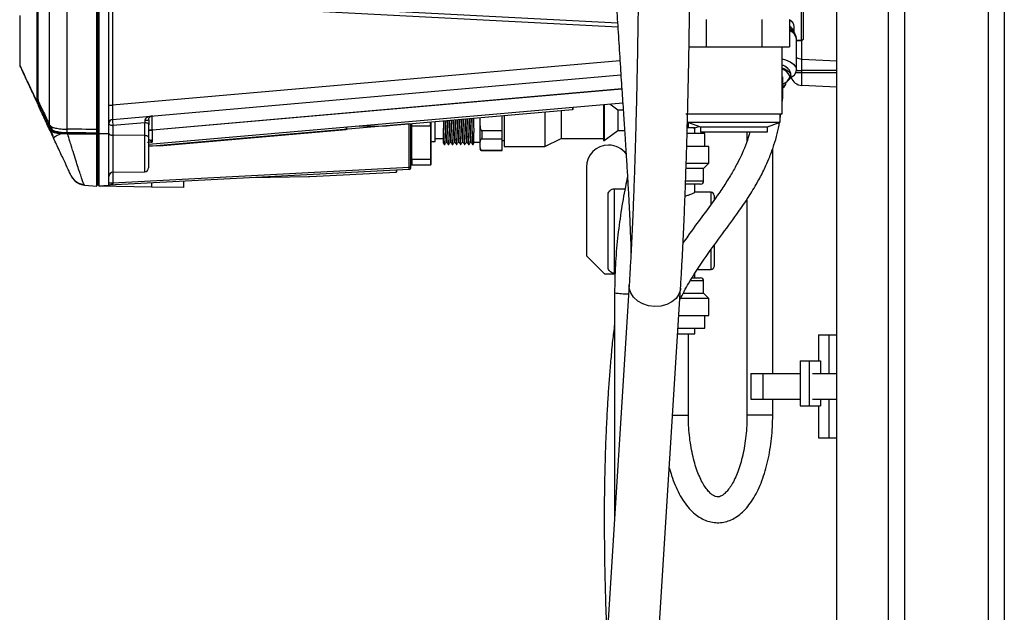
# Model space of a CAD drawing. Header units: inches. Extents: x 0.6 to 33.8, y 0 to 21.7.
# Tile 62 of 172: x 18.3 to 20.7, y 5.8 to 7.3. Entities that reach past the tile are written whole.
import ezdxf

# ---------------------------------------------------------------- set-up
doc = ezdxf.new("R2010")
doc.units = ezdxf.units.IN
doc.header["$MEASUREMENT"] = 0

msp = doc.modelspace()

# ---------------------------------------------------------------- linework, layer by layer
at = {"color": 7, "linetype": 'Continuous'}
for p, q in [((20.4586, 17.001), (20.4586, 4.251)), ((20.6618, 17.001), (20.6618, 4.251)), ((20.7008, 17.001), (20.7008, 4.251)), ((20.2946, 4.626), (20.2946, 16.626)), ((20.4196, 4.626), (20.4196, 16.626)), ((18.5002, 8.5846), (18.5002, 6.9901)), ((18.5032, 8.5846), (18.5032, 6.9901)), ((18.5278, 6.9901), (18.5278, 8.5846)), ((18.3839, 7.0106), (18.3839, 8.5642)), ((18.4267, 7.0003), (18.4267, 8.5745)), ((18.4983, 6.9999), (18.4983, 8.5749)), ((18.5368, 8.5162), (18.5368, 7.0586)), ((18.3537, 7.0807), (18.3537, 8.4941)), ((18.355, 8.4864), (18.355, 7.0883)), ((19.7622, 7.2577), (18.8756, 7.3041)), ((19.7628, 7.2478), (18.876, 7.2943)), ((20.2087, 7.2167), (20.2087, 7.2888)), ((20.2136, 7.2211), (20.2136, 7.2932)), ((18.3113, 7.2766), (18.3113, 7.1563)), ((19.9771, 7.2666), (19.9771, 7.2004)), ((20.112, 7.2666), (20.112, 7.2004)), ((20.1795, 7.2666), (20.1795, 7.2004)), ((20.1912, 7.2349), (20.1912, 7.249)), ((20.1926, 7.2326), (20.1904, 7.2361)), ((20.1966, 7.1443), (20.1966, 7.2192)), ((20.1966, 7.2167), (20.2087, 7.2167)), ((20.2087, 7.2162), (20.2087, 7.2167)), ((19.9357, 7.2004), (19.9433, 7.2004)), ((19.9433, 7.2004), (19.9771, 7.2004)), ((19.9771, 7.2004), (20.0446, 7.2004)), ((20.0446, 7.2004), (20.112, 7.2004)), ((20.112, 7.2004), (20.1458, 7.2004)), ((20.1458, 7.2004), (20.1795, 7.2004)), ((20.1614, 7.0379), (20.1614, 7.2004)), ((20.1966, 7.2162), (20.2087, 7.2162)), ((20.2094, 7.1708), (20.2094, 7.2162)), ((20.2094, 7.1708), (20.2946, 7.1663)), ((20.2094, 7.1427), (20.2094, 7.1708)), ((19.768, 7.1663), (18.5368, 7.0586)), ((20.1749, 7.149), (20.1727, 7.1506)), ((18.5368, 7.0243), (19.7703, 7.1322)), ((20.1635, 7.1056), (20.1635, 7.1277)), ((20.1795, 7.1307), (20.1799, 7.1262)), ((20.1825, 7.13), (20.1825, 7.1365)), ((20.195, 7.1378), (20.2094, 7.1378)), ((20.1965, 7.1427), (20.2094, 7.1427)), ((20.2946, 7.1427), (20.2094, 7.1427)), ((20.2094, 7.1378), (20.2094, 7.1427)), ((20.2094, 7.1378), (20.2946, 7.1378)), ((20.2094, 7.1068), (20.2094, 7.1378)), ((19.7726, 7.0981), (18.6333, 6.9984)), ((19.7726, 7.0978), (18.6333, 6.9981)), ((20.2946, 7.1023), (20.2094, 7.1068)), ((18.3537, 7.0807), (18.3556, 7.0807)), ((18.3552, 7.0611), (18.3544, 7.0638)), ((18.3569, 7.0637), (18.3564, 7.0653)), ((18.358, 7.0615), (18.3569, 7.0637)), ((18.3603, 7.0615), (18.358, 7.0615)), ((18.5278, 7.0586), (18.5368, 7.0586)), ((19.7749, 7.0637), (18.6243, 6.963)), ((19.6526, 7.053), (19.6526, 7.0481)), ((19.6546, 7.0483), (19.6546, 7.0532)), ((19.7284, 7.0596), (19.7284, 7.0231)), ((19.7294, 7.0597), (19.7294, 7.0231)), ((19.7628, 7.047), (19.7437, 7.061)), ((19.2086, 7.0092), (19.6526, 7.0481)), ((19.4282, 7.0285), (19.4282, 7.0235)), ((19.4282, 7.0285), (19.4282, 7.0235)), ((19.4823, 6.997), (19.4823, 7.0332)), ((19.4873, 7.0336), (19.4873, 6.9583)), ((19.5857, 7.0422), (19.5857, 7.0234)), ((19.625, 7.0457), (19.625, 7.023)), ((19.6546, 7.0483), (19.6526, 7.0481)), ((19.7628, 7.047), (19.7628, 7.0227)), ((19.776, 7.0469), (19.7628, 7.0469)), ((19.9277, 7.0379), (20.1614, 7.0379)), ((20.1571, 7.0267), (20.1585, 7.0379)), ((20.1571, 7.0179), (20.1571, 7.0379)), ((18.3843, 7.0102), (18.3895, 6.9991)), ((18.3895, 7.0062), (18.3895, 6.9991)), ((18.6146, 7.0163), (18.5375, 7.0096)), ((18.5375, 7.0096), (18.5375, 6.9856)), ((18.6146, 6.985), (18.6146, 7.0163)), ((19.2562, 7.0134), (18.6243, 6.9581)), ((18.6243, 6.98), (18.6243, 7.0114)), ((19.1036, 7.005), (19.1036, 7.0001)), ((19.1055, 7.0002), (19.1055, 7.0051)), ((19.1349, 7.0077), (19.2018, 7.0089)), ((19.2562, 6.9079), (19.2562, 7.0134)), ((19.2564, 7.0134), (19.2562, 7.0134)), ((19.2609, 6.9079), (19.2609, 7.0138)), ((19.2628, 7.009), (19.2628, 7.014)), ((19.2628, 7.009), (19.3081, 7.009)), ((19.2628, 6.9272), (19.2628, 7.009)), ((19.3081, 7.009), (19.3081, 7.018)), ((19.3081, 7.009), (19.3081, 6.9272)), ((19.3101, 7.0096), (19.3101, 7.0181)), ((19.3101, 6.9286), (19.3101, 7.0096)), ((19.3199, 6.9706), (19.3199, 7.019)), ((19.3396, 7.0207), (19.3396, 7.0033)), ((19.5857, 7.0234), (19.5857, 6.9583)), ((19.625, 7.023), (19.625, 6.9775)), ((19.7284, 7.0231), (19.7284, 6.973)), ((19.7294, 7.0231), (19.7294, 6.973)), ((19.7628, 7.0227), (19.7628, 6.9975)), ((19.9497, 7.0034), (19.9316, 7.0034)), ((19.9321, 7.0179), (19.9633, 7.0065)), ((19.9321, 7.0179), (20.1571, 7.0179)), ((19.9341, 7.0034), (19.9341, 7.0171)), ((19.9497, 6.9897), (19.9497, 7.0034)), ((19.9633, 7.0065), (19.9633, 6.9941)), ((19.9633, 7.0065), (20.1258, 7.0065)), ((20.1258, 7.0065), (20.1571, 7.0179)), ((20.1258, 6.9941), (20.1258, 7.0065)), ((18.3933, 6.9794), (18.385, 6.9972)), ((18.4278, 6.9886), (18.4114, 6.9893)), ((18.4279, 6.9906), (18.4123, 6.9915)), ((18.4269, 6.9915), (18.4269, 7.0003)), ((18.4983, 6.9882), (18.4278, 6.9886)), ((18.4279, 6.9906), (18.4983, 6.9901)), ((18.4983, 6.9911), (18.4983, 6.9999)), ((18.4983, 6.9901), (18.5002, 6.9901)), ((18.4983, 6.8622), (18.4983, 6.9882)), ((18.5002, 6.9901), (18.5002, 6.8652)), ((18.5002, 6.9901), (18.5032, 6.9901)), ((18.5032, 6.9901), (18.5032, 6.8626)), ((18.5032, 6.9901), (18.5278, 6.9901)), ((18.5278, 6.8648), (18.5278, 6.9901)), ((18.6146, 6.985), (18.5375, 6.9856)), ((18.5375, 6.9856), (18.5375, 6.8958)), ((18.6146, 6.8972), (18.6146, 6.985)), ((18.6333, 6.9984), (18.6243, 6.9984)), ((18.6243, 6.9981), (18.6333, 6.9981)), ((18.6333, 6.9981), (18.6333, 6.9984)), ((18.6595, 6.9612), (19.1036, 7.0001)), ((19.1055, 7.0002), (19.1036, 7.0001)), ((19.3199, 6.978), (19.3396, 6.978)), ((19.4331, 6.997), (19.4331, 6.9768)), ((19.4331, 6.997), (19.4823, 6.997)), ((19.4823, 6.9768), (19.4823, 6.997)), ((19.5857, 6.9583), (19.625, 6.9775)), ((19.625, 6.978), (19.7284, 6.978)), ((19.7294, 6.973), (19.7628, 6.9975)), ((19.7628, 6.9976), (19.7793, 6.9976)), ((19.9741, 6.9897), (19.9316, 6.9897)), ((19.9633, 6.9941), (20.1258, 6.9941)), ((19.9741, 6.9584), (19.9741, 6.9897)), ((20.0763, 6.9941), (20.0763, 6.9713)), ((18.6329, 6.9691), (18.6243, 6.968)), ((18.6243, 6.9604), (18.6527, 6.9608)), ((18.6329, 6.9691), (18.6289, 6.9728)), ((18.6329, 6.9738), (18.6329, 6.9691)), ((19.3101, 6.9706), (19.3199, 6.9706)), ((19.3415, 6.9632), (19.3427, 6.9632)), ((19.3461, 6.9691), (19.3479, 6.9691)), ((19.3514, 6.9632), (19.3525, 6.9632)), ((19.3559, 6.9691), (19.3578, 6.9691)), ((19.3612, 6.9632), (19.3623, 6.9632)), ((19.3658, 6.9691), (19.3676, 6.9691)), ((19.3711, 6.9632), (19.3722, 6.9632)), ((19.3756, 6.9691), (19.3775, 6.9691)), ((19.3809, 6.9632), (19.382, 6.9632)), ((19.3854, 6.9691), (19.3873, 6.9691)), ((19.3908, 6.9632), (19.3919, 6.9632)), ((19.3953, 6.9691), (19.3971, 6.9691)), ((19.4006, 6.9632), (19.4017, 6.9632)), ((19.4051, 6.9691), (19.407, 6.9691)), ((19.4104, 6.9632), (19.4116, 6.9632)), ((19.4134, 6.9691), (19.4282, 6.9691)), ((19.4282, 6.9608), (19.4282, 6.9567)), ((19.4331, 6.9768), (19.4823, 6.9768)), ((19.4823, 6.9495), (19.4823, 6.9768)), ((19.4823, 6.973), (19.4873, 6.973)), ((19.4873, 6.9583), (19.5857, 6.9583)), ((19.7284, 6.973), (19.7294, 6.973)), ((19.7405, 6.962), (19.7402, 6.962)), ((19.9841, 6.9584), (19.9304, 6.9584)), ((19.9841, 6.9178), (19.9841, 6.9584)), ((20.1388, 6.4072), (20.1388, 6.9539)), ((19.4331, 6.9495), (19.4823, 6.9495)), ((19.4331, 6.9495), (19.4331, 6.9484)), ((19.4331, 6.9484), (19.4823, 6.9484)), ((19.4823, 6.9484), (19.4823, 6.9495)), ((18.5372, 6.8702), (19.2562, 6.9079)), ((19.3081, 6.9272), (19.2628, 6.9272)), ((19.2628, 6.9272), (19.2628, 6.914)), ((19.2628, 6.914), (19.3081, 6.914)), ((19.3081, 6.9272), (19.3081, 6.914)), ((19.3101, 6.916), (19.3101, 6.9286)), ((19.6866, 6.9083), (19.6866, 6.6932)), ((19.9292, 6.9178), (19.9841, 6.9178)), ((19.971, 6.9047), (19.9841, 6.9178)), ((19.2562, 6.9029), (18.528, 6.8648)), ((18.5372, 6.8958), (18.5372, 6.8702)), ((18.5375, 6.8958), (18.6146, 6.8972)), ((18.8729, 6.8829), (19.012, 6.8853)), ((19.0154, 6.8854), (19.2248, 6.8964)), ((19.2248, 6.9013), (19.2248, 6.8964)), ((19.2267, 6.8965), (19.2248, 6.8964)), ((19.2267, 6.8965), (19.2267, 6.9014)), ((19.971, 6.9047), (19.9289, 6.9047)), ((19.971, 6.8747), (19.971, 6.9047)), ((18.4675, 6.8663), (18.4684, 6.8648)), ((18.4684, 6.8648), (18.4983, 6.8622)), ((18.5002, 6.8652), (18.5032, 6.8651)), ((18.5032, 6.8626), (18.5278, 6.8648)), ((18.5032, 6.8626), (18.5032, 6.8622)), ((18.6315, 6.86), (18.5032, 6.8622)), ((18.5371, 6.8654), (18.5341, 6.8653)), ((18.5372, 6.8702), (18.5372, 6.8702)), ((18.6315, 6.8702), (18.6315, 6.86)), ((18.7099, 6.8586), (18.6315, 6.86)), ((18.7099, 6.8586), (18.7099, 6.8743)), ((19.9276, 6.8747), (19.971, 6.8747)), ((19.9635, 6.8672), (19.9276, 6.8672)), ((19.9497, 6.8472), (19.9497, 6.8672)), ((19.7391, 6.6663), (19.7391, 6.8405)), ((19.7541, 6.8559), (19.7541, 6.651)), ((19.7541, 6.8559), (19.7803, 6.8559)), ((19.9891, 6.8472), (19.9497, 6.8472)), ((19.9891, 6.8188), (19.9891, 6.8472)), ((19.9966, 6.8397), (19.9966, 6.8291)), ((20.0763, 6.8301), (20.0763, 6.3066)), ((19.9966, 6.718), (19.9966, 6.6672)), ((19.6866, 6.6932), (19.7303, 6.6495)), ((19.9891, 6.6597), (19.9891, 6.7072)), ((19.7303, 6.6495), (19.7541, 6.6495)), ((19.7541, 6.651), (19.7541, 6.6495)), ((19.7541, 6.6495), (19.7541, 6.6491)), ((19.7541, 6.6491), (19.7562, 6.6491)), ((19.9497, 6.6397), (19.9497, 6.6495)), ((19.9563, 6.6597), (19.9891, 6.6597)), ((19.7904, 6.6224), (19.7385, 5.7953)), ((19.971, 6.6322), (19.9393, 6.6322)), ((19.9441, 6.6397), (19.9635, 6.6397)), ((19.971, 6.6022), (19.971, 6.6322)), ((19.7549, 6.6034), (19.7549, 6.057)), ((19.8632, 5.7875), (19.9152, 6.6145)), ((19.9221, 6.6022), (19.971, 6.6022)), ((19.9841, 6.5891), (19.971, 6.6022)), ((19.9841, 6.5891), (19.9149, 6.5891)), ((19.9841, 6.5484), (19.9841, 6.5891)), ((19.911, 6.5484), (19.9841, 6.5484)), ((19.9741, 6.5172), (19.9741, 6.5484)), ((19.9082, 6.5034), (19.9497, 6.5034)), ((19.909, 6.5172), (19.9741, 6.5172)), ((19.9341, 6.3066), (19.9341, 6.5034)), ((19.9497, 6.5034), (19.9497, 6.5172)), ((20.2496, 6.501), (20.2496, 6.4385)), ((20.2496, 6.501), (20.2746, 6.501)), ((20.2746, 6.501), (20.2746, 6.4072)), ((20.2746, 6.501), (20.2946, 6.501)), ((20.2055, 6.4385), (20.2055, 6.329)), ((20.2055, 6.4385), (20.2272, 6.4385)), ((20.2272, 6.4385), (20.2272, 6.329)), ((20.2272, 6.4385), (20.2549, 6.4385)), ((20.2549, 6.4385), (20.2549, 6.4072)), ((20.0853, 6.4072), (20.0853, 6.3447)), ((20.0853, 6.4072), (20.1154, 6.4072)), ((20.1154, 6.3447), (20.1154, 6.4072)), ((20.1154, 6.4072), (20.2055, 6.4072)), ((20.2357, 6.4072), (20.2946, 6.4072)), ((20.0853, 6.3447), (20.1154, 6.3447)), ((20.1154, 6.3447), (20.2055, 6.3447)), ((20.1388, 6.3066), (20.1388, 6.3447)), ((20.2357, 6.3447), (20.2946, 6.3447)), ((20.2549, 6.3447), (20.2549, 6.329)), ((20.2746, 6.3447), (20.2746, 6.251)), ((20.2055, 6.329), (20.2272, 6.329)), ((20.2272, 6.329), (20.2549, 6.329)), ((20.2496, 6.329), (20.2496, 6.251)), ((19.8958, 6.3066), (19.9341, 6.3066)), ((20.1388, 6.3066), (20.0763, 6.3066)), ((20.2496, 6.251), (20.2746, 6.251)), ((20.2746, 6.251), (20.2946, 6.251))]:
    msp.add_line(p, q, dxfattribs=at)
at = {"color": 7, "linetype": 'Continuous', "flags": 128}
for points in [[(20.1795, 7.246), (20.1857, 7.2416), (20.1904, 7.2361)], [(20.1795, 7.2439), (20.1876, 7.2383), (20.1918, 7.2338)], [(20.1614, 7.1712), (20.1702, 7.1687), (20.1813, 7.1638), (20.1896, 7.158), (20.1948, 7.1513), (20.1966, 7.1443)], [(20.1614, 7.1565), (20.169, 7.1531), (20.1727, 7.1506)], [(20.1614, 7.1492), (20.1675, 7.1468), (20.1756, 7.1419), (20.1808, 7.1361), (20.1825, 7.13), (20.1808, 7.1238), (20.1756, 7.118), (20.1738, 7.1166)], [(20.1614, 7.1117), (20.1625, 7.1099), (20.1635, 7.1055)], [(18.5278, 7.0145), (18.528, 7.0135), (18.5286, 7.0126), (18.5295, 7.0118), (18.5307, 7.011), (18.5321, 7.0104), (18.5338, 7.01), (18.5356, 7.0097), (18.5375, 7.0096)], [(18.6243, 7.0114), (18.6241, 7.0123), (18.6236, 7.0133), (18.6227, 7.0141), (18.6215, 7.0148), (18.62, 7.0155), (18.6183, 7.0159), (18.6165, 7.0162), (18.6146, 7.0163)], [(18.5278, 6.9906), (18.528, 6.9896), (18.5286, 6.9887), (18.5295, 6.9878), (18.5307, 6.9871), (18.5321, 6.9865), (18.5338, 6.986), (18.5356, 6.9857), (18.5375, 6.9856)], [(18.6243, 6.98), (18.6241, 6.981), (18.6236, 6.9819), (18.6227, 6.9827), (18.6215, 6.9835), (18.62, 6.9841), (18.6183, 6.9846), (18.6165, 6.9848), (18.6146, 6.985)], [(19.8527, 6.57), (19.8377, 6.5718), (19.8236, 6.5763), (19.8113, 6.5833), (19.8013, 6.5923), (19.7943, 6.6028), (19.7908, 6.6143), (19.7904, 6.6224)], [(19.9152, 6.6145), (19.9148, 6.611), (19.9111, 6.5997), (19.9041, 6.5895), (19.8941, 6.5811), (19.8817, 6.5748), (19.8676, 6.571), (19.8527, 6.57)]]:
    msp.add_lwpolyline(points, dxfattribs=at)
at = {"color": 7, "linetype": 'Continuous'}
for centre, radius, start, end in [((20.1696, 7.2467), 0.0217, 8.0661, 62.9404), ((20.1697, 7.2462), 0.0216, 7.4654, 63.0023), ((20.1692, 7.2302), 0.0224, 12.4542, 62.5367), ((20.1311, 7.249), 0.06, 360, 0.7421), ((20.1693, 7.2138), 0.0279, 11.3075, 68.3753), ((20.2087, 7.2211), 0.00492, 270, 0), ((20.209, 7.2214), 0.00467, 266.7491, 356.33), ((20.2109, 7.2003), 0.0295, 240.9586, 267), ((18.3162, 7.1563), 0.00492, 180, 205), ((20.1567, 7.1294), 0.0267, 15.3167, 79.9054), ((20.1563, 7.1207), 0.0252, 23.1705, 78.3495), ((20.158, 7.1329), 0.0228, 284.4013, 342.9652), ((20.1722, 7.1477), 0.0246, 291.8518, 352.1258), ((20.2109, 7.1363), 0.0295, 200.4204, 267), ((20.1518, 7.1165), 0.0197, 306.3844, 355.519), ((20.1553, 7.1255), 0.018, 297.8636, 315.1124), ((18.3563, 7.0634), 0.00191, 88.7775, 168.7496), ((18.357, 7.0617), 0.00194, 93.1421, 197.9531), ((18.3581, 7.0595), 0.00196, 91.3217, 203.9599), ((18.5377, 7.0145), 0.00984, 95, 180), ((18.595, 7.0196), 0.0584, 175.4124, 189.9225), ((18.6173, 7.05), 0.028, 265.6147, 284.3853), ((19.2, 7.1073), 0.0984, 271, 275), ((18.3868, 6.998), 0.00196, 91.5286, 203.2692), ((18.454, 6.8893), 0.1087, 113.0959, 124.0042), ((18.4142, 6.9895), 0.0028, 134.0671, 184.6849), ((18.4373, 6.9889), 0.00953, 169.7629, 181.8989), ((18.634, 6.9612), 0.0127, 94.714, 113.3168), ((18.651, 7.0593), 0.0984, 271, 275), ((19.7402, 6.9083), 0.0536, 90, 180), ((19.7405, 6.9083), 0.0536, 35.9079, 90), ((19.4331, 6.9534), 0.00492, 180, 270), ((18.6144, 6.907), 0.00984, 271, 0), ((19.2327, 6.9054), 0.0237, 354.0365, 5.9589), ((19.2573, 6.6573), 0.2506, 89.191, 90.2576), ((19.256, 6.9079), 0.00492, 273, 360), ((18.4707, 6.9049), 0.0387, 205.162, 265.2079), ((18.4719, 6.904), 0.0394, 205, 241.3195), ((18.5377, 6.886), 0.00984, 91, 180), ((19.0102, 6.9837), 0.0984, 271, 273), ((18.5003, 6.8672), 0.00197, 180, 269), ((18.5349, 7.3714), 0.5012, 269.191, 270.2576), ((18.5374, 6.8544), 0.0123, 92.3458, 119.73), ((19.9635, 6.8747), 0.0075, 270, 0), ((19.9891, 6.8397), 0.0075, 0, 90), ((19.9891, 6.6672), 0.0075, 270, 0), ((19.7541, 6.6641), 0.015, 256.7168, 270), ((19.9635, 6.6322), 0.0075, 0, 90), ((19.7819, 6.7488), 0.1479, 259.4824, 272.7728)]:
    msp.add_arc(centre, radius, start, end, dxfattribs=at)
for centre, major_axis, start_param, end_param in [((14.9196, 2.3937), (53.8488, 0), 1.504289, 1.505622), ((14.9559, 2.3937), (53.7435, 0), 1.504836, 1.506167)]:
    msp.add_ellipse(centre, major_axis=major_axis, ratio=0.08573, start_param=start_param, end_param=end_param, dxfattribs=at)
for points, knots in [([(19.7258, 13.2211), (19.7258, 13.2015), (19.7258, 13.1636), (19.7258, 13.1069), (19.7259, 13.0528), (19.7259, 13.0011), (19.726, 12.9519), (19.7261, 12.9051), (19.7261, 12.8605), (19.7262, 12.8061), (19.7263, 12.7438), (19.7264, 12.6757), (19.7265, 12.616), (19.7266, 12.5623), (19.7266, 12.5117), (19.7267, 12.4381), (19.7267, 12.34), (19.7267, 12.1847), (19.7265, 11.9955), (19.7259, 11.7799), (19.7249, 11.5701), (19.7236, 11.366), (19.7222, 11.1605), (19.7207, 10.9617), (19.7193, 10.7708), (19.718, 10.5895), (19.7169, 10.4116), (19.7159, 10.2368), (19.715, 10.0641), (19.7144, 9.8927), (19.7139, 9.7207), (19.7138, 9.558), (19.7138, 9.4011), (19.7141, 9.2482), (19.7148, 9.086), (19.7157, 8.9281), (19.717, 8.7761), (19.7186, 8.6337), (19.7204, 8.4945), (19.7226, 8.3631), (19.7249, 8.2425), (19.7273, 8.1327), (19.7298, 8.0343), (19.7322, 7.9469), (19.7346, 7.8672), (19.7371, 7.7908), (19.7396, 7.7228), (19.742, 7.6605), (19.7444, 7.6014), (19.7473, 7.5342), (19.7509, 7.4579), (19.7553, 7.3733), (19.76, 7.2924), (19.7647, 7.2174), (19.7689, 7.1522), (19.773, 7.0907), (19.7767, 7.0357), (19.7802, 6.9836), (19.7833, 6.9356), (19.7859, 6.8928), (19.7877, 6.8614), (19.789, 6.8383), (19.7899, 6.8208), (19.7907, 6.8047), (19.7915, 6.7872), (19.7925, 6.7657), (19.7936, 6.7384), (19.7944, 6.7158), (19.7948, 6.7028), (19.7948, 6.7003)], [0, 0, 0, 0, 0.009921, 0.019155, 0.027783, 0.035871, 0.043476, 0.050639, 0.057395, 0.06377, 0.075265, 0.085443, 0.094339, 0.102042, 0.109533, 0.117092, 0.135229, 0.153886, 0.187745, 0.221665, 0.252118, 0.282762, 0.313531, 0.344439, 0.371955, 0.399126, 0.42577, 0.451789, 0.477589, 0.503268, 0.528752, 0.554812, 0.576277, 0.599178, 0.623459, 0.649043, 0.669998, 0.691643, 0.712916, 0.732462, 0.75065, 0.767106, 0.781874, 0.795002, 0.80659, 0.817955, 0.829642, 0.837557, 0.846367, 0.856693, 0.868474, 0.881638, 0.896109, 0.906534, 0.917423, 0.927608, 0.936795, 0.945023, 0.954375, 0.962117, 0.968226, 0.971903, 0.975249, 0.978308, 0.981367, 0.985667, 0.991281, 0.998347, 1, 1, 1, 1]), ([(19.8138, 7.5888), (19.8138, 7.5779), (19.8138, 7.5463), (19.8137, 7.4939), (19.8134, 7.4321), (19.8129, 7.3706), (19.8122, 7.3096), (19.8115, 7.2494), (19.8105, 7.19), (19.8094, 7.1316), (19.8082, 7.0744), (19.8068, 7.0185), (19.8053, 6.964), (19.8036, 6.9111), (19.8019, 6.8599), (19.8, 6.8105), (19.7979, 6.7632), (19.7958, 6.7179), (19.7935, 6.6749), (19.7917, 6.6434), (19.7907, 6.6264), (19.7904, 6.6224)], [0, 0, 0, 0, 0.029539, 0.08568, 0.141825, 0.197967, 0.254106, 0.31024, 0.366369, 0.42249, 0.478601, 0.534702, 0.590788, 0.646858, 0.702908, 0.758933, 0.814927, 0.870884, 0.926793, 0.982643, 1, 1, 1, 1]), ([(19.9152, 6.6145), (19.9156, 6.6216), (19.9169, 6.642), (19.9189, 6.6777), (19.9211, 6.7222), (19.9233, 6.7688), (19.9253, 6.8174), (19.9272, 6.8679), (19.929, 6.9201), (19.9306, 6.974), (19.9321, 7.0294), (19.9335, 7.0861), (19.9347, 7.1441), (19.9358, 7.2031), (19.9367, 7.2631), (19.9374, 7.3239), (19.938, 7.3853), (19.9384, 7.4473), (19.9387, 7.5096), (19.9388, 7.5568), (19.9388, 7.5832), (19.9388, 7.5888)], [0, 0, 0, 0, 0.029557, 0.08603, 0.142435, 0.198775, 0.255065, 0.311315, 0.367533, 0.423726, 0.479898, 0.536053, 0.592195, 0.648325, 0.704447, 0.760561, 0.816669, 0.872773, 0.928874, 0.984973, 1, 1, 1, 1]), ([(20.1966, 7.2192), (20.1964, 7.2213), (20.1959, 7.2262), (20.1939, 7.2312), (20.1918, 7.2336), (20.1916, 7.2338)], [0, 0, 0, 0, 0.405483, 0.940321, 1, 1, 1, 1]), ([(18.3113, 7.1563), (18.3118, 7.1552), (18.3128, 7.153), (18.3213, 7.1348), (18.3345, 7.1066), (18.3478, 7.0781), (18.3544, 7.0638)], [0, 0, 0, 0, 0.248342, 0.497387, 0.74774, 1, 1, 1, 1]), ([(18.3118, 7.1542), (18.3123, 7.1531), (18.3133, 7.1509), (18.3219, 7.1325), (18.3347, 7.105), (18.3475, 7.0775), (18.3537, 7.0642)], [0, 0, 0, 0, 0.25337, 0.507361, 0.762606, 1, 1, 1, 1]), ([(20.1614, 7.0599), (20.1614, 7.0599), (20.1634, 7.075), (20.1635, 7.0903), (20.1635, 7.1056)], [0, 0, 0, 0, 0.001209, 1, 1, 1, 1]), ([(20.1633, 7.1005), (20.1634, 7.1006), (20.1651, 7.1015), (20.1678, 7.1045), (20.1695, 7.1079), (20.1703, 7.1096)], [0, 0, 0, 0, 0.025369, 0.515847, 1, 1, 1, 1]), ([(18.3544, 7.0638), (18.3543, 7.0649), (18.3541, 7.0671), (18.3539, 7.0713), (18.3537, 7.0759), (18.3537, 7.0791), (18.3537, 7.0807)], [0, 0, 0, 0, 0.250429, 0.500399, 0.750025, 1, 1, 1, 1]), ([(18.355, 7.0883), (18.355, 7.0861), (18.355, 7.0818), (18.3553, 7.076), (18.3558, 7.0712), (18.3562, 7.0698), (18.3565, 7.069)], [0, 0, 0, 0, 0.2417048, 0.483349, 0.7267298, 1, 1, 1, 1]), ([(18.3564, 7.0653), (18.3562, 7.0663), (18.356, 7.0683), (18.3558, 7.0721), (18.3556, 7.0763), (18.3556, 7.0793), (18.3556, 7.0807)], [0, 0, 0, 0, 0.250978, 0.500472, 0.750637, 1, 1, 1, 1]), ([(18.385, 6.9972), (18.3797, 7.0084), (18.3693, 7.0308), (18.3606, 7.0494), (18.3563, 7.0587)], [0, 0, 0, 0, 0.500336, 1, 1, 1, 1]), ([(18.3565, 7.069), (18.3607, 7.0602), (18.369, 7.0424), (18.379, 7.0212), (18.3839, 7.0106)], [0, 0, 0, 0, 0.499783, 1, 1, 1, 1]), ([(18.3867, 7), (18.3815, 7.0112), (18.371, 7.0336), (18.3624, 7.0522), (18.358, 7.0615)], [0, 0, 0, 0, 0.500879, 1, 1, 1, 1]), ([(18.5368, 7.0586), (18.5368, 7.0563), (18.5367, 7.0516), (18.5365, 7.043), (18.5364, 7.0337), (18.5365, 7.0274), (18.5367, 7.0247), (18.5368, 7.0244), (18.5368, 7.0243)], [0, 0, 0, 0, 0.13071, 0.257738, 0.5, 0.742258, 0.869287, 1, 1, 1, 1]), ([(18.6333, 7.0327), (18.6311, 7.0324), (18.6267, 7.0318), (18.621, 7.0295), (18.6173, 7.0267), (18.6156, 7.024), (18.6153, 7.0227), (18.6152, 7.0221)], [0, 0, 0, 0, 0.30577, 0.600654, 0.835113, 0.923327, 1, 1, 1, 1]), ([(18.6243, 7.0229), (18.6243, 7.0235), (18.6244, 7.0248), (18.6252, 7.0274), (18.627, 7.03), (18.6299, 7.0321), (18.6321, 7.0325), (18.6333, 7.0327)], [0, 0, 0, 0, 0.076668, 0.164887, 0.399345, 0.69423, 1, 1, 1, 1]), ([(18.6333, 6.9984), (18.6332, 7.0007), (18.6331, 7.0054), (18.633, 7.0139), (18.6329, 7.0233), (18.633, 7.0295), (18.6331, 7.0323), (18.6332, 7.0326), (18.6333, 7.0327)], [0, 0, 0, 0, 0.130463, 0.25745, 0.5, 0.742546, 0.869533, 1, 1, 1, 1]), ([(19.3927, 7.0254), (19.3928, 7.0246), (19.393, 7.018), (19.3933, 7.0052), (19.3939, 6.9891), (19.3944, 6.977), (19.3948, 6.9699), (19.3952, 6.9698), (19.3953, 6.9697)], [0, 0, 0, 0, 0.02526, 0.232316, 0.439372, 0.646476, 0.853556, 1, 1, 1, 1]), ([(19.3971, 6.9698), (19.3971, 6.9696), (19.3968, 6.9691), (19.3965, 6.9743), (19.3959, 6.9848), (19.3954, 7), (19.395, 7.0135), (19.3947, 7.0222), (19.3946, 7.0247), (19.3946, 7.0255)], [0, 0, 0, 0, 0.061926, 0.273037, 0.484135, 0.695271, 0.906376, 0.971889, 1, 1, 1, 1]), ([(19.398, 7.0258), (19.3981, 7.025), (19.3982, 7.0175), (19.3987, 7.0033), (19.3991, 6.9854), (19.3997, 6.9719), (19.4002, 6.9641), (19.4005, 6.9639), (19.4006, 6.9639)], [0, 0, 0, 0, 0.026461, 0.23328, 0.4401, 0.646909, 0.853726, 1, 1, 1, 1]), ([(19.4017, 6.964), (19.4016, 6.9638), (19.4014, 6.9631), (19.4009, 6.9689), (19.4005, 6.9806), (19.3999, 6.9975), (19.3995, 7.0125), (19.3993, 7.0222), (19.3992, 7.025), (19.3992, 7.0259)], [0, 0, 0, 0, 0.081878, 0.288374, 0.494908, 0.701416, 0.907954, 0.972121, 1, 1, 1, 1]), ([(19.4026, 7.0262), (19.4026, 7.0252), (19.4028, 7.0183), (19.4031, 7.0052), (19.4037, 6.9891), (19.4042, 6.977), (19.4047, 6.9699), (19.405, 6.9698), (19.4051, 6.9697)], [0, 0, 0, 0, 0.034898, 0.239907, 0.444915, 0.649972, 0.855004, 1, 1, 1, 1]), ([(19.407, 6.9698), (19.4069, 6.9696), (19.4067, 6.9691), (19.4063, 6.9743), (19.4057, 6.9848), (19.4053, 7), (19.4048, 7.0135), (19.4045, 7.0224), (19.4045, 7.0253), (19.4044, 7.0264)], [0, 0, 0, 0, 0.060484, 0.269614, 0.478733, 0.68789, 0.897014, 0.961913, 1, 1, 1, 1]), ([(19.4079, 7.0267), (19.4079, 7.0255), (19.4081, 7.0178), (19.4085, 7.0033), (19.409, 6.9854), (19.4096, 6.9719), (19.41, 6.9641), (19.4103, 6.9639), (19.4104, 6.9639)], [0, 0, 0, 0, 0.035126, 0.240104, 0.445084, 0.650052, 0.855028, 1, 1, 1, 1]), ([(19.4116, 6.964), (19.4115, 6.9638), (19.4113, 6.9631), (19.4108, 6.969), (19.4103, 6.9808), (19.4097, 6.9977), (19.4094, 7.0127), (19.4091, 7.0225), (19.409, 7.0256), (19.409, 7.0268)], [0, 0, 0, 0, 0.083088, 0.287722, 0.492392, 0.697037, 0.901713, 0.963354, 1, 1, 1, 1]), ([(19.4124, 7.0271), (19.4124, 7.0258), (19.4126, 7.0186), (19.4129, 7.0062), (19.4133, 6.9967), (19.4134, 6.9925)], [0, 0, 0, 0, 0.107323, 0.598597, 1, 1, 1, 1]), ([(18.3918, 6.9856), (18.3906, 6.9881), (18.388, 6.9936), (18.3851, 6.9996), (18.3827, 7.0046), (18.3811, 7.0078), (18.3809, 7.0082), (18.3809, 7.0084)], [0, 0, 0, 0, 0.180532, 0.395641, 0.596634, 0.800629, 1, 1, 1, 1]), ([(18.3809, 7.0084), (18.3809, 7.0082), (18.3811, 7.0078), (18.3827, 7.0046), (18.3851, 6.9996), (18.3881, 6.9935), (18.3908, 6.9879), (18.392, 6.9852)], [0, 0, 0, 0, 0.197447, 0.399466, 0.598524, 0.811544, 1, 1, 1, 1]), ([(18.3839, 7.0106), (18.3851, 7.0092), (18.3875, 7.0064), (18.3976, 7.0031), (18.4111, 7.0008), (18.4216, 7.0005), (18.4267, 7.0003)], [0, 0, 0, 0, 0.256031, 0.51226, 0.762992, 1, 1, 1, 1]), ([(18.6152, 7.0221), (18.6151, 7.0212), (18.6149, 7.0192), (18.6147, 7.0173), (18.6146, 7.0163)], [0, 0, 0, 0, 0.4476991, 1, 1, 1, 1]), ([(18.6243, 7.0229), (18.6243, 7.0209), (18.6243, 7.0169), (18.6243, 7.0132), (18.6243, 7.0114)], [0, 0, 0, 0, 0.499628, 1, 1, 1, 1]), ([(19.2628, 7.009), (19.2626, 7.009), (19.2622, 7.009), (19.2617, 7.0091), (19.2614, 7.0092), (19.2611, 7.0093), (19.2609, 7.0095), (19.2609, 7.0096), (19.2609, 7.0096)], [0, 0, 0, 0, 0.24169, 0.368643, 0.499499, 0.709891, 0.845072, 1, 1, 1, 1]), ([(19.3081, 7.009), (19.3084, 7.009), (19.3088, 7.009), (19.3092, 7.0091), (19.3096, 7.0092), (19.3099, 7.0093), (19.3101, 7.0095), (19.3101, 7.0096), (19.3101, 7.0096)], [0, 0, 0, 0, 0.24175, 0.368709, 0.499555, 0.709957, 0.845114, 1, 1, 1, 1]), ([(19.3396, 7.0033), (19.3398, 6.9972), (19.3401, 6.985), (19.3407, 6.9717), (19.3411, 6.964), (19.3414, 6.9639), (19.3415, 6.9639)], [0, 0, 0, 0, 0.271151, 0.542301, 0.813477, 1, 1, 1, 1]), ([(19.3396, 6.9665), (19.3396, 6.9671), (19.3396, 6.9684), (19.3396, 6.9777), (19.3396, 6.9901), (19.3396, 6.9997), (19.3396, 7.0033)], [0, 0, 0, 0, 0.260894, 0.537667, 0.824538, 1, 1, 1, 1]), ([(19.3427, 6.964), (19.3426, 6.9638), (19.3424, 6.9631), (19.3419, 6.9689), (19.3414, 6.9806), (19.3408, 6.9975), (19.3405, 7.0117), (19.3403, 7.0196), (19.3403, 7.0208)], [0, 0, 0, 0, 0.086567, 0.304889, 0.52325, 0.741583, 0.95995, 1, 1, 1, 1]), ([(19.3437, 7.0211), (19.3438, 7.0158), (19.3441, 7.0046), (19.3447, 6.9891), (19.3451, 6.977), (19.3456, 6.9699), (19.3459, 6.9698), (19.3461, 6.9697)], [0, 0, 0, 0, 0.191775, 0.409765, 0.627807, 0.845822, 1, 1, 1, 1]), ([(19.3479, 6.9697), (19.3478, 6.9696), (19.3476, 6.9692), (19.3473, 6.9743), (19.3467, 6.9848), (19.3462, 7), (19.3458, 7.0129), (19.3456, 7.02), (19.3455, 7.0212)], [0, 0, 0, 0, 0.053947, 0.279165, 0.50437, 0.729617, 0.954829, 1, 1, 1, 1]), ([(19.3489, 7.0215), (19.3491, 7.0155), (19.3495, 7.0028), (19.3499, 6.9854), (19.3505, 6.9719), (19.351, 6.9641), (19.3513, 6.9639), (19.3514, 6.9639)], [0, 0, 0, 0, 0.197097, 0.413677, 0.630246, 0.846823, 1, 1, 1, 1]), ([(19.3525, 6.964), (19.3524, 6.9638), (19.3522, 6.9631), (19.3517, 6.9689), (19.3513, 6.9806), (19.3507, 6.9975), (19.3503, 7.012), (19.3501, 7.0201), (19.3501, 7.0216)], [0, 0, 0, 0, 0.085756, 0.30203, 0.518345, 0.734631, 0.95095, 1, 1, 1, 1]), ([(19.3535, 7.0219), (19.3536, 7.0164), (19.3539, 7.0048), (19.3545, 6.9891), (19.355, 6.977), (19.3555, 6.9699), (19.3558, 6.9698), (19.3559, 6.9697)], [0, 0, 0, 0, 0.200261, 0.415962, 0.631715, 0.847441, 1, 1, 1, 1]), ([(19.3577, 6.9697), (19.3577, 6.9696), (19.3575, 6.9692), (19.3571, 6.9743), (19.3565, 6.9848), (19.3561, 7), (19.3556, 7.0132), (19.3554, 7.0206), (19.3553, 7.0221)], [0, 0, 0, 0, 0.057286, 0.279167, 0.501035, 0.722943, 0.944818, 1, 1, 1, 1]), ([(19.3588, 7.0224), (19.3589, 7.016), (19.3593, 7.0031), (19.3598, 6.9854), (19.3604, 6.9719), (19.3608, 6.9641), (19.3611, 6.9639), (19.3612, 6.9639)], [0, 0, 0, 0, 0.204643, 0.419188, 0.633721, 0.848263, 1, 1, 1, 1]), ([(19.3623, 6.964), (19.3623, 6.9638), (19.362, 6.9631), (19.3616, 6.9689), (19.3611, 6.9806), (19.3605, 6.9975), (19.3602, 7.0123), (19.3599, 7.0207), (19.3599, 7.0225)], [0, 0, 0, 0, 0.084959, 0.299225, 0.51353, 0.727808, 0.942118, 1, 1, 1, 1]), ([(19.3633, 7.0228), (19.3635, 7.0169), (19.3638, 7.0051), (19.3643, 6.9891), (19.3648, 6.977), (19.3653, 6.9699), (19.3656, 6.9698), (19.3658, 6.9697)], [0, 0, 0, 0, 0.208571, 0.422031, 0.635542, 0.849026, 1, 1, 1, 1]), ([(19.3676, 6.9698), (19.3675, 6.9696), (19.3673, 6.9691), (19.367, 6.9743), (19.3664, 6.9848), (19.3659, 7), (19.3655, 7.0135), (19.3652, 7.0212), (19.3652, 7.0229)], [0, 0, 0, 0, 0.059895, 0.278683, 0.497458, 0.716274, 0.935056, 1, 1, 1, 1]), ([(19.3686, 7.0232), (19.3688, 7.0166), (19.3692, 7.0033), (19.3696, 6.9854), (19.3702, 6.9719), (19.3707, 6.9641), (19.3709, 6.9639), (19.3711, 6.9639)], [0, 0, 0, 0, 0.212048, 0.424596, 0.637131, 0.849676, 1, 1, 1, 1]), ([(19.3722, 6.964), (19.3721, 6.9638), (19.3719, 6.9631), (19.3714, 6.9689), (19.371, 6.9806), (19.3703, 6.9975), (19.37, 7.0125), (19.3698, 7.0213), (19.3697, 7.0233), (19.3697, 7.0233)], [0, 0, 0, 0, 0.0841764, 0.2964686, 0.5087995, 0.7211033, 0.9334391, 0.9994071, 1, 1, 1, 1]), ([(19.3731, 7.0236), (19.3731, 7.0235), (19.3733, 7.0174), (19.3736, 7.0052), (19.3742, 6.9891), (19.3747, 6.977), (19.3752, 6.9699), (19.3755, 6.9698), (19.3756, 6.9697)], [0, 0, 0, 0, 0.005395, 0.216671, 0.427946, 0.639272, 0.850571, 1, 1, 1, 1]), ([(19.3774, 6.9698), (19.3774, 6.9696), (19.3772, 6.9691), (19.3768, 6.9743), (19.3762, 6.9848), (19.3758, 7), (19.3753, 7.0135), (19.375, 7.0216), (19.375, 7.0236), (19.375, 7.0238)], [0, 0, 0, 0, 0.0616, 0.277542, 0.493472, 0.709441, 0.925378, 0.99239, 1, 1, 1, 1]), ([(19.3784, 7.0241), (19.3784, 7.0238), (19.3786, 7.017), (19.379, 7.0033), (19.3795, 6.9854), (19.38, 6.9719), (19.3805, 6.9641), (19.3808, 6.9639), (19.3809, 6.9639)], [0, 0, 0, 0, 0.0086553, 0.2192572, 0.42986, 0.640451, 0.8510512, 1, 1, 1, 1]), ([(19.382, 6.964), (19.382, 6.9638), (19.3817, 6.9631), (19.3812, 6.9689), (19.3808, 6.9806), (19.3802, 6.9975), (19.3798, 7.0125), (19.3796, 7.0216), (19.3795, 7.0239), (19.3795, 7.0242)], [0, 0, 0, 0, 0.083396, 0.293721, 0.504083, 0.714419, 0.924787, 0.990143, 1, 1, 1, 1]), ([(19.3829, 7.0245), (19.3829, 7.0241), (19.3831, 7.0177), (19.3834, 7.0052), (19.384, 6.9891), (19.3845, 6.977), (19.385, 6.9699), (19.3853, 6.9698), (19.3854, 6.9697)], [0, 0, 0, 0, 0.015428, 0.224573, 0.433717, 0.64291, 0.852078, 1, 1, 1, 1]), ([(19.3873, 6.9698), (19.3872, 6.9696), (19.387, 6.9691), (19.3867, 6.9743), (19.386, 6.9848), (19.3856, 7), (19.3851, 7.0135), (19.3849, 7.0219), (19.3848, 7.0242), (19.3848, 7.0247)], [0, 0, 0, 0, 0.062294, 0.275673, 0.489039, 0.702444, 0.915817, 0.982034, 1, 1, 1, 1]), ([(19.3882, 7.025), (19.3882, 7.0244), (19.3884, 7.0173), (19.3889, 7.0033), (19.3893, 6.9854), (19.3899, 6.9719), (19.3903, 6.9641), (19.3906, 6.9639), (19.3908, 6.9639)], [0, 0, 0, 0, 0.017639, 0.226332, 0.435027, 0.643709, 0.852401, 1, 1, 1, 1]), ([(19.3919, 6.964), (19.3918, 6.9638), (19.3916, 6.9631), (19.3911, 6.9689), (19.3906, 6.9806), (19.39, 6.9975), (19.3897, 7.0125), (19.3894, 7.0219), (19.3894, 7.0245), (19.3894, 7.0251)], [0, 0, 0, 0, 0.08263, 0.291023, 0.499454, 0.707858, 0.916293, 0.981049, 1, 1, 1, 1]), ([(19.4282, 7.0235), (19.4282, 7.0175), (19.4282, 7.0055), (19.4282, 6.9885), (19.4282, 6.9736), (19.4282, 6.9666), (19.4282, 6.9632)], [0, 0, 0, 0, 0.245667, 0.5, 0.754333, 1, 1, 1, 1]), ([(19.4282, 7.0235), (19.4282, 7.0202), (19.4282, 7.015), (19.4284, 7.0087), (19.4288, 7.0047), (19.4295, 7.0016), (19.4303, 6.9994), (19.4312, 6.998), (19.4319, 6.9973), (19.4326, 6.997), (19.433, 6.997), (19.4331, 6.997)], [0, 0, 0, 0, 0.349536, 0.546588, 0.681706, 0.776317, 0.882137, 0.922103, 0.962377, 0.986215, 1, 1, 1, 1]), ([(19.9134, 6.5869), (19.9204, 6.6002), (19.9382, 6.6343), (19.9721, 6.685), (20.0122, 6.7403), (20.0479, 6.7884), (20.0769, 6.8303), (20.098, 6.8644), (20.1127, 6.8916), (20.1234, 6.9141), (20.1327, 6.9359), (20.1419, 6.9616), (20.15, 6.9894), (20.1536, 7.0079), (20.1555, 7.0173)], [0, 0, 0, 0, 0.0857629, 0.2189297, 0.3518948, 0.4858676, 0.576033, 0.6612066, 0.7327089, 0.7680167, 0.8168841, 0.88088, 0.9398052, 1, 1, 1, 1]), ([(19.9457, 7.0034), (19.9478, 7.0038), (19.9532, 7.0048), (19.9586, 7.0064), (19.9619, 7.0074)], [0, 0, 0, 0, 0.382391, 1, 1, 1, 1]), ([(18.4114, 6.9893), (18.4081, 6.9896), (18.4013, 6.9904), (18.3933, 6.9922), (18.3872, 6.9945), (18.3857, 6.9963), (18.385, 6.9972)], [0, 0, 0, 0, 0.249078, 0.499164, 0.748278, 1, 1, 1, 1]), ([(18.4123, 6.9915), (18.409, 6.9919), (18.4026, 6.9928), (18.3949, 6.9948), (18.389, 6.9972), (18.3875, 6.999), (18.3867, 7)], [0, 0, 0, 0, 0.249076, 0.499152, 0.748285, 1, 1, 1, 1]), ([(18.4269, 6.9915), (18.4222, 6.9917), (18.4126, 6.992), (18.4005, 6.9942), (18.393, 6.9966), (18.3904, 6.9984), (18.3895, 6.9991)], [0, 0, 0, 0, 0.280009, 0.559842, 0.844503, 1, 1, 1, 1]), ([(18.4357, 6.8884), (18.4345, 6.8911), (18.4318, 6.8967), (18.4215, 6.9189), (18.4081, 6.9476), (18.3982, 6.9689), (18.3933, 6.9794)], [0, 0, 0, 0, 0.2268251, 0.4775522, 0.7418825, 1, 1, 1, 1]), ([(18.4675, 6.8663), (18.4669, 6.8677), (18.4656, 6.8706), (18.4625, 6.8794), (18.4583, 6.8916), (18.4532, 6.9071), (18.4473, 6.9255), (18.4418, 6.9431), (18.4368, 6.9592), (18.4324, 6.9733), (18.4294, 6.9833), (18.4278, 6.9886)], [0, 0, 0, 0, 0.116836, 0.23525, 0.359338, 0.488965, 0.613915, 0.749217, 0.824664, 0.908253, 1, 1, 1, 1]), ([(18.4983, 6.9882), (18.4983, 6.9883), (18.4983, 6.9885), (18.4983, 6.9889), (18.4983, 6.9892), (18.4983, 6.9894), (18.4983, 6.9897), (18.4983, 6.99), (18.4983, 6.9901), (18.4983, 6.9901)], [0, 0, 0, 0, 0.125927, 0.251824, 0.37772, 0.503614, 0.629506, 0.755397, 1, 1, 1, 1]), ([(18.4983, 6.8672), (18.4983, 6.8676), (18.4983, 6.8684), (18.4983, 6.8752), (18.4983, 6.8866), (18.4983, 6.9026), (18.4983, 6.9222), (18.4983, 6.9443), (18.4983, 6.9672), (18.4983, 6.9826), (18.4983, 6.9901)], [0, 0, 0, 0, 0.116516, 0.240011, 0.368641, 0.5, 0.631359, 0.759989, 0.883484, 1, 1, 1, 1]), ([(18.6243, 6.907), (18.6243, 6.9074), (18.6243, 6.9081), (18.6243, 6.9125), (18.6243, 6.9189), (18.6243, 6.927), (18.6243, 6.9367), (18.6243, 6.9476), (18.6243, 6.959), (18.6243, 6.9702), (18.6243, 6.9768), (18.6243, 6.98)], [0, 0, 0, 0, 0.11381, 0.22762, 0.338376, 0.444266, 0.553394, 0.666511, 0.780671, 0.892764, 1, 1, 1, 1]), ([(18.6333, 6.9981), (18.6332, 6.9958), (18.6331, 6.9912), (18.633, 6.9825), (18.6329, 6.9773), (18.6329, 6.9738)], [0, 0, 0, 0, 0.261418, 0.515472, 1, 1, 1, 1]), ([(19.4134, 6.9672), (19.4134, 6.9671), (19.4134, 6.9668), (19.4134, 6.9738), (19.4134, 6.9834), (19.4134, 6.9905), (19.4134, 6.9925)], [0, 0, 0, 0, 0.219484, 0.54376, 0.878478, 1, 1, 1, 1]), ([(20.0836, 6.9941), (20.0809, 6.985), (20.0755, 6.9673), (20.065, 6.9419), (20.0528, 6.9167), (20.0379, 6.8902), (20.0202, 6.8622), (19.9964, 6.8279), (19.967, 6.7879), (19.9399, 6.7517), (19.9251, 6.7297), (19.9212, 6.7239)], [0, 0, 0, 0, 0.095151, 0.18649, 0.273223, 0.371143, 0.480638, 0.590504, 0.76356, 0.938333, 1, 1, 1, 1]), ([(18.6214, 6.9689), (18.6214, 6.9689), (18.6247, 6.9698), (18.6288, 6.9695), (18.6329, 6.9691)], [0, 0, 0, 0, 0.0056333, 1, 1, 1, 1]), ([(18.6289, 6.9728), (18.6283, 6.9733), (18.6272, 6.9743), (18.6259, 6.9748), (18.6252, 6.9749), (18.6251, 6.9748), (18.6251, 6.9748)], [0, 0, 0, 0, 0.447292, 0.829189, 0.998056, 1, 1, 1, 1]), ([(19.3396, 6.9665), (19.3396, 6.9664), (19.3403, 6.9653), (19.3409, 6.9642), (19.3415, 6.9632)], [0, 0, 0, 0, 0.093478, 1, 1, 1, 1]), ([(19.3427, 6.9631), (19.3432, 6.9641), (19.3444, 6.9662), (19.3456, 6.9682), (19.3462, 6.9692)], [0, 0, 0, 0, 0.500025, 1, 1, 1, 1]), ([(19.3478, 6.9692), (19.3484, 6.9682), (19.3496, 6.9662), (19.3508, 6.9642), (19.3514, 6.9631)], [0, 0, 0, 0, 0.499971, 1, 1, 1, 1]), ([(19.3525, 6.9631), (19.3531, 6.9641), (19.3543, 6.9662), (19.3554, 6.9682), (19.356, 6.9692)], [0, 0, 0, 0, 0.500026, 1, 1, 1, 1]), ([(19.3577, 6.9692), (19.3583, 6.9682), (19.3595, 6.9662), (19.3606, 6.9641), (19.3612, 6.9631)], [0, 0, 0, 0, 0.4999718, 1, 1, 1, 1]), ([(19.3623, 6.9631), (19.3629, 6.9641), (19.3641, 6.9662), (19.3653, 6.9682), (19.3659, 6.9692)], [0, 0, 0, 0, 0.500028, 1, 1, 1, 1]), ([(19.3675, 6.9692), (19.3681, 6.9682), (19.3693, 6.9662), (19.3705, 6.9641), (19.3711, 6.9631)], [0, 0, 0, 0, 0.499973, 1, 1, 1, 1]), ([(19.3722, 6.9631), (19.3728, 6.9641), (19.3739, 6.9662), (19.3751, 6.9682), (19.3757, 6.9692)], [0, 0, 0, 0, 0.500029, 1, 1, 1, 1]), ([(19.3774, 6.9692), (19.378, 6.9682), (19.3792, 6.9662), (19.3803, 6.9641), (19.3809, 6.9631)], [0, 0, 0, 0, 0.499974, 1, 1, 1, 1]), ([(19.382, 6.9631), (19.3826, 6.9641), (19.3838, 6.9662), (19.385, 6.9682), (19.3856, 6.9692)], [0, 0, 0, 0, 0.50003, 1, 1, 1, 1]), ([(19.3872, 6.9692), (19.3878, 6.9682), (19.389, 6.9661), (19.3902, 6.9641), (19.3908, 6.9631)], [0, 0, 0, 0, 0.499975, 1, 1, 1, 1]), ([(19.3919, 6.9631), (19.3925, 6.9641), (19.3936, 6.9662), (19.3948, 6.9682), (19.3954, 6.9692)], [0, 0, 0, 0, 0.50003, 1, 1, 1, 1]), ([(19.3971, 6.9692), (19.3977, 6.9682), (19.3988, 6.9661), (19.4, 6.9641), (19.4006, 6.9631)], [0, 0, 0, 0, 0.499977, 1, 1, 1, 1]), ([(19.4017, 6.9632), (19.4023, 6.9642), (19.4035, 6.9662), (19.4047, 6.9682), (19.4053, 6.9693)], [0, 0, 0, 0, 0.50003, 1, 1, 1, 1]), ([(19.4069, 6.9692), (19.4075, 6.9682), (19.4087, 6.9662), (19.4099, 6.9641), (19.4105, 6.9631)], [0, 0, 0, 0, 0.499978, 1, 1, 1, 1]), ([(19.4116, 6.9632), (19.4122, 6.9642), (19.4129, 6.9655), (19.4136, 6.9667), (19.4138, 6.967)], [0, 0, 0, 0, 0.7999734, 1, 1, 1, 1]), ([(19.4331, 6.9768), (19.4329, 6.9768), (19.4324, 6.9768), (19.4316, 6.9765), (19.4305, 6.9759), (19.4285, 6.9732), (19.4282, 6.9688), (19.4282, 6.9649), (19.4282, 6.9632)], [0, 0, 0, 0, 0.023474, 0.052369, 0.099649, 0.199004, 0.638916, 1, 1, 1, 1]), ([(19.4282, 6.9632), (19.4282, 6.9615), (19.4282, 6.9589), (19.4284, 6.9556), (19.4288, 6.9535), (19.4295, 6.9519), (19.4303, 6.9508), (19.4312, 6.9501), (19.4319, 6.9497), (19.4326, 6.9496), (19.433, 6.9496), (19.4331, 6.9495)], [0, 0, 0, 0, 0.349536, 0.546588, 0.681706, 0.776317, 0.882137, 0.922103, 0.962377, 0.986215, 1, 1, 1, 1]), ([(19.2609, 6.9286), (19.2609, 6.9285), (19.2609, 6.9283), (19.2611, 6.9279), (19.2614, 6.9277), (19.2617, 6.9275), (19.2622, 6.9273), (19.2626, 6.9273), (19.2628, 6.9272)], [0, 0, 0, 0, 0.1549029, 0.2900752, 0.5005005, 0.6313411, 0.7582884, 1, 1, 1, 1]), ([(19.2609, 6.916), (19.2609, 6.9158), (19.2609, 6.9155), (19.2611, 6.915), (19.2614, 6.9146), (19.2617, 6.9143), (19.2622, 6.9141), (19.2626, 6.914), (19.2628, 6.914)], [0, 0, 0, 0, 0.154928, 0.290109, 0.500501, 0.631357, 0.75831, 1, 1, 1, 1]), ([(19.3081, 6.9272), (19.3084, 6.9273), (19.3088, 6.9273), (19.3092, 6.9275), (19.3096, 6.9277), (19.3099, 6.9279), (19.3101, 6.9283), (19.3101, 6.9285), (19.3101, 6.9286)], [0, 0, 0, 0, 0.241729, 0.368693, 0.499555, 0.709923, 0.845089, 1, 1, 1, 1]), ([(19.3081, 6.914), (19.3084, 6.914), (19.3088, 6.9141), (19.3092, 6.9143), (19.3096, 6.9146), (19.3099, 6.915), (19.3101, 6.9155), (19.3101, 6.9158), (19.3101, 6.916)], [0, 0, 0, 0, 0.24175, 0.368709, 0.499555, 0.709957, 0.845114, 1, 1, 1, 1]), ([(19.7863, 6.8854), (19.7845, 6.8771), (19.7785, 6.8486), (19.7701, 6.7988), (19.7617, 6.7354), (19.7561, 6.67), (19.7553, 6.6258), (19.7549, 6.6034)], [0, 0, 0, 0, 0.090834, 0.311723, 0.536155, 0.765078, 1, 1, 1, 1]), ([(18.4416, 6.8789), (18.4434, 6.877), (18.4469, 6.8732), (18.4536, 6.8689), (18.4608, 6.8659), (18.4659, 6.8652), (18.4684, 6.8648)], [0, 0, 0, 0, 0.25529, 0.508752, 0.757477, 1, 1, 1, 1]), ([(18.5313, 6.8651), (18.5303, 6.865), (18.5284, 6.8648), (18.528, 6.8648), (18.5278, 6.8648)], [0, 0, 0, 0, 0.509332, 1, 1, 1, 1]), ([(18.5341, 6.8653), (18.5336, 6.8653), (18.5326, 6.8652), (18.5318, 6.8651), (18.5313, 6.8651)], [0, 0, 0, 0, 0.49537, 1, 1, 1, 1]), ([(18.5372, 6.8702), (18.5371, 6.8698), (18.5371, 6.8692), (18.537, 6.8679), (18.537, 6.8672), (18.5369, 6.8667)], [0, 0, 0, 0, 0.262153, 0.516342, 1, 1, 1, 1]), ([(18.5369, 6.8667), (18.5369, 6.8664), (18.537, 6.8658), (18.537, 6.8655), (18.5371, 6.8654)], [0, 0, 0, 0, 0.491975, 1, 1, 1, 1]), ([(19.7391, 6.8405), (19.7392, 6.8422), (19.7395, 6.8456), (19.742, 6.8502), (19.7455, 6.8533), (19.7495, 6.8553), (19.7523, 6.8559), (19.754, 6.8559), (19.7541, 6.8559)], [0, 0, 0, 0, 0.20575, 0.428065, 0.646229, 0.782174, 0.990803, 1, 1, 1, 1]), ([(19.9261, 6.838), (19.929, 6.8389), (19.9365, 6.841), (19.945, 6.8449), (19.9493, 6.847), (19.9496, 6.8471), (19.9497, 6.8472)], [0, 0, 0, 0, 0.210694, 0.540847, 0.872654, 1, 1, 1, 1]), ([(19.7541, 6.651), (19.7525, 6.6511), (19.7493, 6.6514), (19.7449, 6.6538), (19.7415, 6.6575), (19.7394, 6.6619), (19.7392, 6.665), (19.7391, 6.6663)], [0, 0, 0, 0, 0.1947922, 0.4033556, 0.6138555, 0.8280269, 1, 1, 1, 1]), ([(19.7549, 6.5268), (19.7533, 6.5136), (19.7497, 6.4856), (19.7459, 6.4432), (19.7423, 6.4009), (19.7393, 6.359), (19.7366, 6.3138), (19.734, 6.2608), (19.7319, 6.2018), (19.7304, 6.1368), (19.7297, 6.0659), (19.7301, 5.9849), (19.7316, 5.9005), (19.7342, 5.8131), (19.738, 5.7234), (19.7419, 5.6471), (19.7449, 5.6007), (19.7458, 5.5872)], [0, 0, 0, 0, 0.042605, 0.090501, 0.135804, 0.178232, 0.224452, 0.280456, 0.347287, 0.412739, 0.487688, 0.57325, 0.670735, 0.756686, 0.851789, 0.956996, 1, 1, 1, 1]), ([(19.8878, 6.1785), (19.8896, 6.172), (19.8937, 6.1573), (19.9017, 6.1362), (19.9116, 6.1151), (19.923, 6.0961), (19.9358, 6.0795), (19.9495, 6.0662), (19.9636, 6.0563), (19.9778, 6.0496), (19.9927, 6.0456), (20.0082, 6.0446), (20.0237, 6.0468), (20.0384, 6.052), (20.0525, 6.0599), (20.0658, 6.0706), (20.0784, 6.0841), (20.0903, 6.1005), (20.1011, 6.1197), (20.1107, 6.1411), (20.1189, 6.1644), (20.1258, 6.1893), (20.1312, 6.2155), (20.1353, 6.2426), (20.1378, 6.2704), (20.1387, 6.2919), (20.1388, 6.3039), (20.1388, 6.3066)], [0, 0, 0, 0, 0.034294, 0.078147, 0.122422, 0.167176, 0.212338, 0.257286, 0.295781, 0.332379, 0.367669, 0.405209, 0.441845, 0.47837, 0.515747, 0.554829, 0.596027, 0.639081, 0.683191, 0.727495, 0.771541, 0.815263, 0.858695, 0.901904, 0.944957, 0.987919, 1, 1, 1, 1]), ([(20.0763, 6.3066), (20.0763, 6.3022), (20.0762, 6.2894), (20.075, 6.2682), (20.0724, 6.2437), (20.0685, 6.2203), (20.0636, 6.1982), (20.0576, 6.178), (20.0508, 6.1599), (20.0434, 6.1444), (20.0357, 6.1315), (20.028, 6.1215), (20.0208, 6.1144), (20.0144, 6.1101), (20.0092, 6.108), (20.005, 6.1074), (20.0009, 6.108), (19.9952, 6.1105), (19.9888, 6.1151), (19.9815, 6.1225), (19.9738, 6.1329), (19.9661, 6.146), (19.9589, 6.1616), (19.9523, 6.1796), (19.9465, 6.1997), (19.9416, 6.2217), (19.9378, 6.2451), (19.9353, 6.2695), (19.9342, 6.2902), (19.9341, 6.3026), (19.9341, 6.3066)], [0, 0, 0, 0, 0.019804, 0.057697, 0.095544, 0.133267, 0.170799, 0.208066, 0.244987, 0.281476, 0.317465, 0.35295, 0.388093, 0.423304, 0.459525, 0.49939, 0.545294, 0.581291, 0.615316, 0.651473, 0.686974, 0.722545, 0.7585, 0.794926, 0.831786, 0.869007, 0.906506, 0.944207, 0.982038, 1, 1, 1, 1])]:
    msp.add_open_spline(points, degree=3, knots=knots, dxfattribs=at)

doc.saveas('drawing.dxf')
